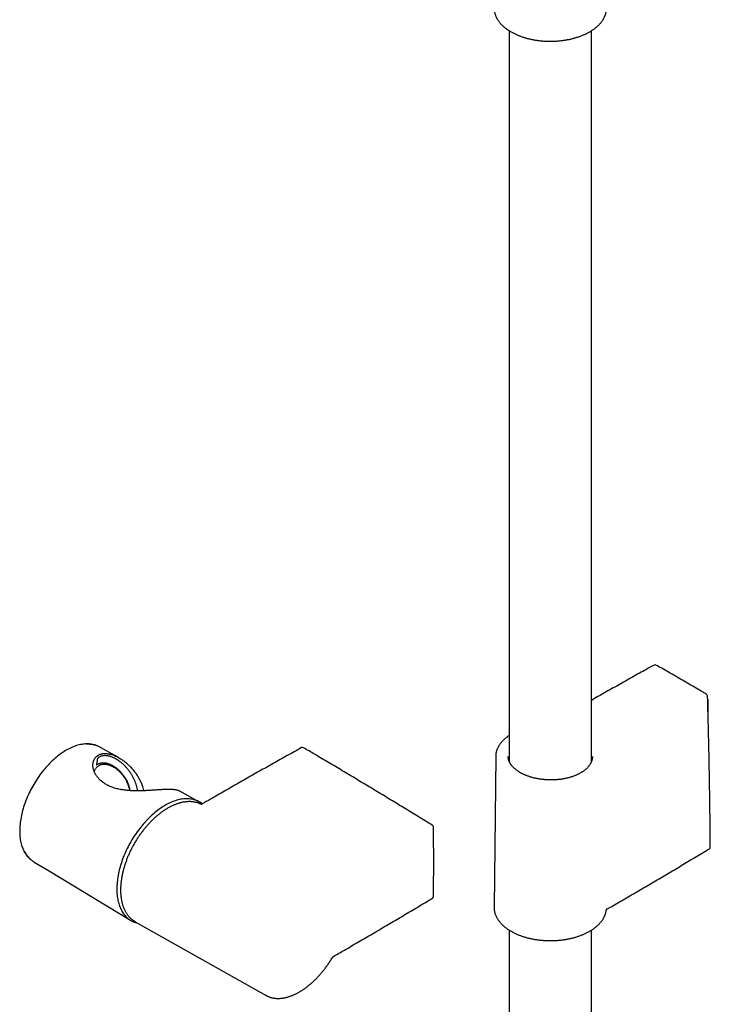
# Model space of a CAD drawing. Header units: millimetres. Extents: x 8 to 1128, y 12 to 2387.
# Tile 5 of 91: x 699 to 883, y 309 to 572. Entities that reach past the tile are written whole.
import ezdxf

# ---------------------------------------------------------------- set-up
doc = ezdxf.new("R2010")
doc.units = ezdxf.units.MM

msp = doc.modelspace()

# ---------------------------------------------------------------- linework, layer by layer
at = {"color": 7, "linetype": 'Continuous', "lineweight": 30}
for p, q in [((829.47, 568.88), (829.47, 374.05)), ((851.37, 374), (851.37, 568.88)), ((882.4, 390.62), (882.49, 390.49)), ((882.49, 390.49), (882.41, 390.37)), ((882.49, 387.29), (882.49, 390.49)), ((724.25, 375.67), (720.4, 377.84)), ((725.16, 375.17), (724.22, 375.68)), ((825.85, 375.46), (825.42, 335.24)), ((829.17, 375.43), (829.18, 375.4)), ((851.66, 375.39), (851.66, 375.4)), ((746.67, 363.35), (741.58, 366.15)), ((747.31, 362.64), (747.23, 362.68)), ((747.26, 362.67), (747.23, 362.68)), ((882.86, 350.81), (882.87, 350.81)), ((702.57, 347.39), (702.75, 347.27)), ((702.75, 347.27), (706.56, 345.02)), ((706.53, 345.04), (728.43, 331.76)), ((855.38, 334.61), (855.38, 334.61)), ((855.5, 334.7), (855.83, 334.89)), ((729.69, 331.37), (764.6, 311.71)), ((829.47, 329.1), (829.47, 278.56)), ((851.37, 278.56), (851.37, 329.1))]:
    msp.add_line(p, q, dxfattribs=at)
at = {"color": 7, "linetype": 'Continuous', "lineweight": 30, "flags": 128}
for points in [[(719.37, 378.3), (719.17, 378.38), (718.89, 378.48), (718.6, 378.56), (718.3, 378.63), (718, 378.69), (717.69, 378.73), (717.37, 378.76), (717.05, 378.77), (716.73, 378.78), (716.4, 378.76), (716.07, 378.74), (715.73, 378.7), (715.39, 378.65), (715.04, 378.58), (714.7, 378.5), (714.34, 378.41), (713.99, 378.3), (713.63, 378.18), (713.28, 378.05), (712.92, 377.9), (712.56, 377.74), (712.19, 377.57), (711.83, 377.38), (711.47, 377.19), (711.1, 376.98), (710.74, 376.75), (710.38, 376.52), (710.02, 376.27), (709.66, 376.02), (709.3, 375.75), (708.94, 375.47), (708.58, 375.18), (708.23, 374.88), (707.88, 374.56), (707.53, 374.24), (707.18, 373.91), (706.84, 373.57), (706.51, 373.22), (706.17, 372.86), (705.84, 372.49), (705.52, 372.11), (705.2, 371.73), (704.88, 371.34), (704.58, 370.94), (704.27, 370.53), (703.98, 370.12), (703.68, 369.7), (703.4, 369.27), (703.12, 368.84), (702.85, 368.41), (702.59, 367.96), (702.33, 367.52), (702.08, 367.07), (701.84, 366.62), (701.61, 366.16), (701.39, 365.7), (701.17, 365.24), (700.96, 364.77), (700.77, 364.31), (700.58, 363.84), (700.4, 363.37), (700.23, 362.9), (700.06, 362.43), (699.91, 361.96), (699.77, 361.49), (699.64, 361.03), (699.51, 360.56), (699.4, 360.1), (699.3, 359.64), (699.21, 359.18), (699.13, 358.72), (699.06, 358.27), (698.99, 357.82), (698.94, 357.37), (698.9, 356.93), (698.88, 356.5), (698.86, 356.07), (698.85, 355.64), (698.85, 355.23), (698.87, 354.81), (698.89, 354.41), (698.92, 354.01), (698.97, 353.62), (699.02, 353.24), (699.09, 352.86), (699.17, 352.5), (699.25, 352.14), (699.35, 351.79), (699.46, 351.45), (699.57, 351.12), (699.7, 350.8), (699.84, 350.49), (699.99, 350.2), (700.14, 349.91), (700.31, 349.63), (700.48, 349.36), (700.67, 349.11), (700.86, 348.87), (701.07, 348.63), (701.28, 348.42), (701.5, 348.21), (701.73, 348.01), (701.9, 347.88)], [(720.4, 377.84), (720.35, 377.86), (720.21, 377.94)], [(747.55, 362.77), (747.32, 362.94), (747.07, 363.11), (746.81, 363.27), (746.55, 363.42), (746.28, 363.55), (746, 363.67), (745.71, 363.78), (745.42, 363.87), (745.12, 363.95), (744.82, 364.02), (744.51, 364.07), (744.19, 364.11), (743.87, 364.13), (743.54, 364.14), (743.21, 364.14), (742.87, 364.13), (742.53, 364.1), (742.19, 364.05), (741.84, 364), (741.49, 363.93), (741.13, 363.84), (740.78, 363.74), (740.42, 363.63), (740.05, 363.51), (739.69, 363.37), (739.32, 363.22), (738.95, 363.06), (738.59, 362.88), (738.22, 362.69), (737.85, 362.49), (737.48, 362.28), (737.11, 362.05), (736.74, 361.82), (736.37, 361.57), (736, 361.31), (735.63, 361.03), (735.27, 360.75), (734.91, 360.45), (734.55, 360.15), (734.19, 359.83), (733.83, 359.51), (733.48, 359.17), (733.13, 358.83), (732.79, 358.47), (732.45, 358.11), (732.11, 357.74), (731.78, 357.36), (731.45, 356.97), (731.13, 356.57), (730.82, 356.17), (730.51, 355.75), (730.2, 355.34), (729.9, 354.91), (729.61, 354.48), (729.32, 354.04), (729.04, 353.6), (728.77, 353.16), (728.51, 352.7), (728.25, 352.25), (728, 351.79), (727.76, 351.32), (727.53, 350.86), (727.3, 350.39), (727.09, 349.92), (726.88, 349.44), (726.68, 348.97), (726.49, 348.49), (726.31, 348.02), (726.14, 347.54), (725.98, 347.06), (725.83, 346.58), (725.68, 346.11), (725.55, 345.63), (725.43, 345.16), (725.32, 344.68), (725.22, 344.21), (725.12, 343.75), (725.04, 343.28), (724.97, 342.82), (724.91, 342.37), (724.86, 341.91), (724.82, 341.47), (724.79, 341.02), (724.77, 340.59), (724.76, 340.15), (724.77, 339.73), (724.78, 339.31), (724.8, 338.9), (724.84, 338.49), (724.88, 338.09), (724.94, 337.7), (725, 337.32), (725.08, 336.95), (725.17, 336.58), (725.26, 336.22), (725.37, 335.88), (725.49, 335.54), (725.62, 335.21), (725.75, 334.9), (725.9, 334.59), (726.06, 334.29), (726.22, 334.01), (726.4, 333.73), (726.59, 333.47), (726.78, 333.22), (726.98, 332.98), (727.19, 332.75), (727.41, 332.53), (727.64, 332.33), (727.88, 332.14), (728.13, 331.96), (728.38, 331.79), (728.64, 331.64), (728.91, 331.5), (729.18, 331.37), (729.47, 331.26), (729.75, 331.16), (730.05, 331.08), (730.34, 331.01)], [(825.42, 335.24), (825.42, 335.1), (825.42, 335.06)]]:
    msp.add_lwpolyline(points, dxfattribs=at)
at = {"color": 7, "linetype": 'Continuous', "lineweight": 30}
for centre, radius, start, end in [((868.35, 399.34), 0.5, 60.9536, 119.0583), ((881.87, 391.54), 0.5, 1.6433, 59.07), ((774.3, 377.33), 0.5, 59.5621, 119.0534), ((833.29, 373.6), 4.11, 158.6083, 166.8988), ((847.55, 373.6), 4.1, 12.8864, 21.3948), ((808.72, 356.63), 0.5, 1.1065, 58.3863), ((882.61, 351.24), 0.5, 300.9838, 0.4356), ((808.72, 338.07), 0.5, 300.8932, 358.8678)]:
    msp.add_arc(centre, radius, start, end, dxfattribs=at)
for points, knots in [([(825.42, 574.79), (825.43, 574.7), (825.43, 574.53), (825.46, 574.26), (825.5, 573.99), (825.56, 573.73), (825.63, 573.46), (825.71, 573.2), (825.81, 572.94), (825.92, 572.68), (826.04, 572.42), (826.17, 572.16), (826.32, 571.91), (826.48, 571.66), (826.66, 571.41), (826.84, 571.16), (827.04, 570.92), (827.25, 570.69), (827.48, 570.45), (827.71, 570.22), (827.96, 570), (828.22, 569.78), (828.49, 569.56), (828.77, 569.35), (829.06, 569.15), (829.36, 568.95), (829.67, 568.75), (829.99, 568.57), (830.32, 568.38), (830.66, 568.21), (831.01, 568.04), (831.36, 567.87), (831.73, 567.72), (832.1, 567.57), (832.48, 567.42), (832.87, 567.29), (833.26, 567.16), (833.66, 567.03), (834.06, 566.92), (834.48, 566.81), (834.89, 566.71), (835.31, 566.61), (835.74, 566.53), (836.17, 566.45), (836.6, 566.38), (837.04, 566.32), (837.48, 566.26), (837.92, 566.21), (838.37, 566.17), (838.81, 566.14), (839.26, 566.12), (839.71, 566.1), (840.16, 566.09), (840.61, 566.09), (841.06, 566.1), (841.51, 566.11), (841.96, 566.14), (842.4, 566.17), (842.85, 566.21), (843.29, 566.25), (843.73, 566.31), (844.17, 566.37), (844.6, 566.44), (845.03, 566.52), (845.46, 566.6), (845.88, 566.69), (846.3, 566.79), (846.71, 566.9), (847.12, 567.02), (847.52, 567.14), (847.91, 567.27), (848.3, 567.4), (848.68, 567.54), (849.05, 567.69), (849.42, 567.85), (849.78, 568.01), (850.13, 568.18), (850.47, 568.36), (850.8, 568.54), (851.12, 568.72), (851.43, 568.92), (851.74, 569.12), (852.03, 569.32), (852.31, 569.53), (852.58, 569.75), (852.84, 569.97), (853.09, 570.19), (853.33, 570.42), (853.56, 570.65), (853.77, 570.89), (853.97, 571.13), (854.16, 571.38), (854.34, 571.63), (854.5, 571.88), (854.65, 572.14), (854.79, 572.39), (854.91, 572.65), (855.02, 572.91), (855.12, 573.18), (855.2, 573.44), (855.27, 573.71), (855.33, 573.98), (855.37, 574.24), (855.4, 574.51), (855.42, 574.75), (855.42, 574.9), (855.42, 574.97)], [0, 0, 0, 0, 0.009081, 0.018472, 0.02787, 0.037277, 0.0467, 0.056139, 0.0656, 0.075082, 0.084589, 0.094119, 0.103674, 0.113253, 0.122853, 0.132475, 0.142115, 0.151772, 0.161444, 0.171128, 0.180822, 0.190525, 0.200235, 0.209949, 0.219668, 0.229388, 0.23911, 0.248832, 0.258554, 0.268275, 0.277994, 0.287711, 0.297427, 0.30714, 0.31685, 0.326558, 0.336264, 0.345968, 0.355669, 0.365367, 0.375064, 0.384758, 0.394451, 0.404142, 0.413831, 0.423519, 0.433205, 0.44289, 0.452574, 0.462258, 0.471941, 0.481623, 0.491305, 0.500987, 0.510669, 0.520351, 0.530034, 0.539717, 0.5494, 0.559085, 0.56877, 0.578457, 0.588145, 0.597835, 0.607526, 0.61722, 0.626915, 0.636612, 0.646312, 0.656014, 0.665719, 0.675426, 0.685136, 0.694849, 0.704565, 0.714283, 0.724004, 0.733728, 0.743453, 0.753181, 0.76291, 0.77264, 0.78237, 0.792099, 0.801827, 0.811551, 0.821271, 0.830985, 0.84069, 0.850386, 0.860069, 0.869739, 0.879391, 0.889025, 0.898639, 0.908229, 0.917796, 0.927338, 0.936855, 0.946347, 0.955816, 0.965263, 0.974691, 0.984103, 0.993504, 1, 1, 1, 1]), ([(868.11, 399.78), (867.42, 399.4), (865.49, 398.32), (862.31, 396.55), (858.59, 394.46), (854.94, 392.4), (852.54, 391.03), (851.37, 390.37)], [0, 0, 0, 0, 0.12253, 0.344956, 0.567385, 0.789819, 1, 1, 1, 1]), ([(882.13, 391.97), (881.81, 392.16), (880.87, 392.72), (879.33, 393.64), (877.49, 394.72), (875.65, 395.79), (873.81, 396.84), (871.97, 397.89), (870.23, 398.87), (869.11, 399.5), (868.6, 399.78)], [0, 0, 0, 0, 0.07148, 0.207283, 0.343086, 0.478889, 0.614692, 0.750495, 0.886298, 1, 1, 1, 1]), ([(883.11, 351.25), (883.1, 351.99), (883.09, 354.14), (883.05, 357.7), (883, 361.94), (882.94, 366.18), (882.87, 370.43), (882.79, 374.68), (882.7, 378.94), (882.6, 383.2), (882.49, 387.4), (882.41, 390.19), (882.37, 391.55)], [0, 0, 0, 0, 0.055508, 0.16097, 0.266432, 0.371894, 0.477356, 0.582818, 0.68828, 0.793743, 0.899205, 1, 1, 1, 1]), ([(829.47, 381.03), (829.41, 380.99), (829.25, 380.89), (829.01, 380.71), (828.74, 380.5), (828.48, 380.29), (828.23, 380.07), (827.98, 379.85), (827.76, 379.62), (827.54, 379.39), (827.33, 379.16), (827.14, 378.92), (826.96, 378.68), (826.8, 378.43), (826.64, 378.19), (826.51, 377.94), (826.38, 377.69), (826.27, 377.44), (826.17, 377.18), (826.08, 376.92), (826.01, 376.66), (825.95, 376.4), (825.9, 376.14), (825.87, 375.88), (825.86, 375.65), (825.85, 375.51), (825.85, 375.46)], [0, 0, 0, 0, 0.026616, 0.069782, 0.113079, 0.156586, 0.200256, 0.244039, 0.28788, 0.331716, 0.375476, 0.419101, 0.46253, 0.505704, 0.54858, 0.591133, 0.633739, 0.676434, 0.719174, 0.761912, 0.804598, 0.847194, 0.889667, 0.931987, 0.974127, 1, 1, 1, 1]), ([(720.2, 377.94), (720.12, 377.98), (719.95, 378.07), (719.69, 378.18), (719.42, 378.28), (719.14, 378.37), (718.86, 378.45), (718.57, 378.52), (718.27, 378.58), (717.97, 378.62), (717.67, 378.65), (717.36, 378.67), (717.04, 378.67), (716.81, 378.67), (716.68, 378.66), (716.66, 378.66)], [0, 0, 0, 0, 0.074423, 0.1565627, 0.2387511, 0.3210163, 0.4033833, 0.4858741, 0.5685065, 0.651294, 0.7342458, 0.8173664, 0.9006562, 0.9841121, 1, 1, 1, 1]), ([(718.39, 372.98), (718.39, 373.07), (718.38, 373.24), (718.4, 373.49), (718.44, 373.74), (718.49, 373.98), (718.56, 374.21), (718.64, 374.44), (718.75, 374.65), (718.87, 374.86), (719, 375.05), (719.15, 375.22), (719.31, 375.39), (719.49, 375.54), (719.69, 375.68), (719.89, 375.8), (720.12, 375.91), (720.34, 376), (720.58, 376.07), (720.82, 376.13), (721.07, 376.17), (721.32, 376.19), (721.59, 376.2), (721.86, 376.2), (722.14, 376.18), (722.42, 376.15), (722.69, 376.1), (723.04, 376.02), (723.45, 375.91), (723.93, 375.74), (724.41, 375.54), (724.93, 375.29), (725.46, 375), (725.96, 374.68), (726.41, 374.37), (726.91, 374), (727.48, 373.52), (728.04, 373.01), (728.5, 372.54), (728.9, 372.1), (729.31, 371.61), (729.7, 371.1), (730.05, 370.61), (730.34, 370.16), (730.59, 369.73), (730.82, 369.32), (731.03, 368.91), (731.24, 368.45), (731.44, 367.95), (731.64, 367.36), (731.78, 366.83), (731.87, 366.46), (731.89, 366.31), (731.89, 366.28)], [0, 0, 0, 0, 0.01579, 0.03158, 0.04747, 0.063361, 0.079366, 0.095372, 0.111494, 0.127615, 0.143424, 0.159233, 0.175163, 0.191092, 0.207153, 0.223215, 0.239403, 0.255592, 0.2708, 0.286008, 0.301316, 0.316624, 0.332034, 0.347443, 0.362943, 0.378443, 0.393383, 0.40834, 0.433389, 0.458512, 0.483783, 0.509116, 0.539641, 0.566468, 0.588925, 0.611413, 0.647641, 0.684043, 0.706838, 0.729657, 0.757059, 0.784654, 0.807744, 0.83086, 0.849481, 0.868118, 0.88685, 0.905602, 0.929122, 0.952693, 0.981073, 0.996649, 1, 1, 1, 1]), ([(730.32, 366.25), (730.3, 366.36), (730.25, 366.72), (730.12, 367.32), (729.91, 368.05), (729.64, 368.76), (729.33, 369.46), (728.98, 370.15), (728.58, 370.81), (728.15, 371.45), (727.68, 372.05), (727.18, 372.62), (726.65, 373.16), (726.1, 373.67), (725.57, 374.09), (725.08, 374.43), (724.63, 374.7), (724.18, 374.95), (723.72, 375.17), (723.25, 375.35), (722.8, 375.48), (722.37, 375.57), (721.95, 375.63), (721.55, 375.64), (721.15, 375.61), (720.82, 375.55), (720.55, 375.47), (720.31, 375.38), (720.1, 375.27), (719.92, 375.16), (719.8, 375.07), (719.73, 375), (719.68, 374.96), (719.65, 374.92), (719.63, 374.9), (719.62, 374.88), (719.6, 374.86), (719.6, 374.85), (719.59, 374.83), (719.59, 374.83), (719.59, 374.82), (719.59, 374.82)], [0, 0, 0, 0, 0.019002, 0.060789, 0.102613, 0.144407, 0.187365, 0.230355, 0.273318, 0.316419, 0.359547, 0.402647, 0.446788, 0.490958, 0.535092, 0.567928, 0.600781, 0.633613, 0.667232, 0.700876, 0.734488, 0.765141, 0.795891, 0.826657, 0.857374, 0.887999, 0.907119, 0.926238, 0.951169, 0.967485, 0.978224, 0.985334, 0.990073, 0.993255, 0.995411, 0.996888, 0.997915, 0.998983, 0.999479, 0.999886, 1, 1, 1, 1]), ([(774.06, 377.77), (773.41, 377.41), (771.51, 376.35), (768.38, 374.6), (764.66, 372.52), (760.94, 370.42), (757.22, 368.31), (753.5, 366.18), (750.25, 364.32), (748.23, 363.16), (747.46, 362.71)], [0, 0, 0, 0, 0.0735905, 0.2134094, 0.3532282, 0.4930471, 0.6328659, 0.7726848, 0.9125036, 1, 1, 1, 1]), ([(808.98, 357.05), (808.34, 357.45), (806.46, 358.6), (803.36, 360.5), (799.67, 362.75), (795.98, 364.99), (792.3, 367.21), (788.61, 369.42), (784.93, 371.63), (781.24, 373.82), (777.78, 375.86), (775.55, 377.17), (774.55, 377.76)], [0, 0, 0, 0, 0.0563561, 0.1634309, 0.2705057, 0.3775804, 0.4846552, 0.5917301, 0.6988049, 0.8058797, 0.9129546, 1, 1, 1, 1]), ([(829.4, 374.21), (829.39, 374.24), (829.35, 374.35), (829.3, 374.52), (829.25, 374.72), (829.21, 374.93), (829.19, 375.14), (829.17, 375.29), (829.18, 375.38), (829.18, 375.4)], [0, 0, 0, 0, 0.087426, 0.260284, 0.433452, 0.607619, 0.782978, 0.95961, 1, 1, 1, 1]), ([(851.66, 375.4), (851.66, 375.39), (851.66, 375.3), (851.65, 375.14), (851.63, 374.92), (851.59, 374.7), (851.54, 374.49), (851.47, 374.27), (851.4, 374.06), (851.3, 373.85), (851.2, 373.64), (851.09, 373.43), (850.96, 373.22), (850.82, 373.02), (850.66, 372.82), (850.5, 372.63), (850.32, 372.43), (850.13, 372.24), (849.93, 372.06), (849.72, 371.87), (849.5, 371.7), (849.27, 371.52), (849.03, 371.36), (848.77, 371.19), (848.51, 371.03), (848.23, 370.88), (847.95, 370.73), (847.66, 370.59), (847.36, 370.45), (847.05, 370.32), (846.73, 370.19), (846.41, 370.08), (846.08, 369.97), (845.74, 369.86), (845.39, 369.76), (845.04, 369.67), (844.68, 369.59), (844.32, 369.51), (843.95, 369.44), (843.58, 369.38), (843.2, 369.32), (842.83, 369.27), (842.45, 369.24), (842.06, 369.2), (841.68, 369.18), (841.29, 369.16), (840.9, 369.15), (840.51, 369.15), (840.12, 369.16), (839.72, 369.17), (839.33, 369.19), (838.95, 369.22), (838.56, 369.26), (838.18, 369.3), (837.8, 369.35), (837.43, 369.41), (837.06, 369.47), (836.68, 369.55), (836.32, 369.63), (835.96, 369.71), (835.6, 369.81), (835.25, 369.91), (834.9, 370.02), (834.57, 370.13), (834.24, 370.25), (833.93, 370.37), (833.61, 370.5), (833.31, 370.64), (833.01, 370.78), (832.72, 370.93), (832.45, 371.08), (832.18, 371.23), (831.92, 371.39), (831.68, 371.56), (831.44, 371.73), (831.21, 371.9), (831, 372.08), (830.79, 372.26), (830.6, 372.44), (830.42, 372.63), (830.25, 372.82), (830.09, 373.01), (829.95, 373.2), (829.82, 373.4), (829.69, 373.59), (829.59, 373.79), (829.49, 373.99), (829.43, 374.13), (829.41, 374.2), (829.4, 374.21)], [0, 0, 0, 0, 0.002299, 0.014509, 0.026744, 0.038953, 0.05114, 0.063309, 0.075429, 0.087471, 0.099449, 0.111367, 0.123233, 0.135054, 0.146838, 0.158594, 0.170332, 0.182059, 0.193785, 0.205437, 0.217096, 0.228713, 0.240312, 0.25192, 0.263551, 0.27528, 0.286876, 0.298548, 0.310253, 0.321942, 0.333571, 0.345124, 0.356781, 0.368425, 0.380077, 0.391752, 0.403469, 0.415124, 0.426806, 0.438542, 0.450281, 0.461954, 0.473559, 0.485147, 0.4968, 0.508509, 0.52026, 0.532038, 0.543827, 0.555608, 0.567364, 0.579079, 0.590738, 0.602333, 0.613919, 0.625553, 0.637244, 0.648978, 0.660738, 0.672511, 0.684278, 0.69602, 0.707723, 0.719371, 0.730952, 0.742488, 0.754125, 0.765834, 0.777557, 0.789223, 0.800781, 0.812288, 0.823891, 0.835481, 0.847078, 0.858702, 0.87037, 0.881911, 0.893561, 0.905246, 0.916929, 0.928562, 0.940129, 0.951881, 0.963626, 0.975415, 0.987281, 0.998683, 1, 1, 1, 1]), ([(741.58, 366.14), (741.53, 366.17), (741.41, 366.24), (741.18, 366.33), (740.9, 366.41), (740.63, 366.48), (740.38, 366.52), (740.16, 366.55), (739.93, 366.57), (739.68, 366.6), (739.41, 366.61), (739.12, 366.62), (738.81, 366.63), (738.48, 366.63), (738.13, 366.62), (737.77, 366.61), (737.41, 366.6), (737.05, 366.58), (736.67, 366.56), (736.27, 366.54), (735.86, 366.51), (735.42, 366.48), (734.96, 366.45), (734.5, 366.42), (734.07, 366.39), (733.66, 366.37), (733.24, 366.34), (732.81, 366.32), (732.38, 366.3), (731.95, 366.28), (731.51, 366.27), (731.07, 366.25), (730.63, 366.25), (730.18, 366.25), (729.73, 366.25), (729.27, 366.26), (728.83, 366.27), (728.38, 366.3), (727.93, 366.33), (727.48, 366.37), (727.01, 366.42), (726.54, 366.48), (726.08, 366.55), (725.58, 366.64), (725.06, 366.75), (724.47, 366.9), (723.86, 367.09), (723.27, 367.3), (722.73, 367.53), (722.25, 367.76), (721.79, 368.02), (721.32, 368.31), (720.86, 368.65), (720.44, 369), (720.08, 369.35), (719.77, 369.69), (719.49, 370.04), (719.22, 370.43), (719.01, 370.79), (718.85, 371.11), (718.73, 371.38), (718.63, 371.65), (718.55, 371.92), (718.48, 372.18), (718.43, 372.45), (718.4, 372.72), (718.39, 372.89), (718.39, 372.98)], [0, 0, 0, 0, 0.014832, 0.035973, 0.057221, 0.078524, 0.091364, 0.104219, 0.117004, 0.129805, 0.143642, 0.157478, 0.171409, 0.185339, 0.200358, 0.21541, 0.228222, 0.241056, 0.254953, 0.268851, 0.282869, 0.296887, 0.312022, 0.327195, 0.339777, 0.35236, 0.365028, 0.377696, 0.390453, 0.40321, 0.416047, 0.428885, 0.442042, 0.455199, 0.468436, 0.481673, 0.494993, 0.508312, 0.521708, 0.535103, 0.549616, 0.564129, 0.578736, 0.593344, 0.611708, 0.63012, 0.652316, 0.674916, 0.693844, 0.712827, 0.731928, 0.751085, 0.774192, 0.796432, 0.815057, 0.833732, 0.852518, 0.871355, 0.894069, 0.907198, 0.920327, 0.933527, 0.946728, 0.960007, 0.973286, 0.986643, 1, 1, 1, 1]), ([(718.77, 371.3), (718.78, 371.35), (718.81, 371.52), (718.91, 371.78), (719.06, 372.1), (719.25, 372.39), (719.48, 372.65), (719.74, 372.87), (720.03, 373.05), (720.34, 373.2), (720.68, 373.3), (721.04, 373.36), (721.42, 373.37), (721.81, 373.35), (722.21, 373.28), (722.62, 373.17), (723.03, 373.03), (723.47, 372.83), (723.8, 372.66), (724, 372.53), (724.03, 372.5)], [0, 0, 0, 0, 0.0216066, 0.0807755, 0.1397277, 0.1987238, 0.2580397, 0.3178595, 0.3773336, 0.4364612, 0.4955288, 0.5548102, 0.6145711, 0.6745849, 0.7341805, 0.7935799, 0.8529974, 0.9126241, 0.9845505, 1, 1, 1, 1]), ([(719.59, 374.82), (719.54, 374.53), (719.44, 373.95), (719.36, 373.37), (719.32, 373.08)], [0, 0, 0, 0, 0.499915, 1, 1, 1, 1]), ([(719.32, 373.08), (719.39, 373.14), (719.52, 373.25), (719.74, 373.4), (719.99, 373.52), (720.22, 373.61), (720.45, 373.67), (720.66, 373.71), (720.88, 373.74), (721.1, 373.75), (721.34, 373.74), (721.57, 373.72), (721.82, 373.69), (722.07, 373.64), (722.32, 373.58), (722.58, 373.49), (722.85, 373.4), (723.11, 373.28), (723.38, 373.16), (723.64, 373.01), (723.91, 372.86), (724.19, 372.68), (724.48, 372.47), (724.78, 372.24), (725.08, 371.99), (725.37, 371.72), (725.65, 371.43), (725.93, 371.13), (726.19, 370.81), (726.47, 370.46), (726.74, 370.07), (727.01, 369.65), (727.27, 369.2), (727.5, 368.74), (727.71, 368.26), (727.89, 367.76), (728.05, 367.24), (728.17, 366.76), (728.23, 366.44), (728.25, 366.31)], [0, 0, 0, 0, 0.028434, 0.056956, 0.085745, 0.114624, 0.136106, 0.157681, 0.179291, 0.201075, 0.222893, 0.244884, 0.266906, 0.289017, 0.312008, 0.33508, 0.358182, 0.38143, 0.404707, 0.428127, 0.451574, 0.475091, 0.502782, 0.530509, 0.558342, 0.586209, 0.61445, 0.642723, 0.671095, 0.699499, 0.733098, 0.766752, 0.800575, 0.834457, 0.869036, 0.903687, 0.938564, 0.973523, 1, 1, 1, 1]), ([(723.69, 372.71), (723.64, 372.74), (723.59, 372.77), (723.53, 372.8), (723.52, 372.8)], [0, 0, 0, 0, 0.922073, 1, 1, 1, 1]), ([(728.25, 366.31), (728.25, 366.34), (728.22, 366.49), (728.15, 366.76), (728.06, 367.1), (727.95, 367.44), (727.84, 367.77), (727.7, 368.1), (727.56, 368.42), (727.4, 368.74), (727.24, 369.06), (727.06, 369.37), (726.86, 369.68), (726.66, 369.98), (726.45, 370.27), (726.23, 370.55), (726, 370.82), (725.77, 371.08), (725.52, 371.33), (725.28, 371.56), (725.02, 371.79), (724.77, 371.99), (724.51, 372.19), (724.27, 372.36), (724.11, 372.46), (724.04, 372.5)], [0, 0, 0, 0, 0.013152, 0.05649, 0.100097, 0.143929, 0.187935, 0.232044, 0.276267, 0.321293, 0.366719, 0.412501, 0.458582, 0.504897, 0.551376, 0.59794, 0.644489, 0.690753, 0.737441, 0.783669, 0.829446, 0.87479, 0.919728, 0.964292, 1, 1, 1, 1]), ([(747.23, 362.68), (747.18, 362.71), (747.04, 362.78), (746.8, 362.88), (746.53, 362.98), (746.25, 363.08), (745.96, 363.16), (745.67, 363.22), (745.37, 363.28), (745.07, 363.32), (744.76, 363.36), (744.45, 363.37), (744.13, 363.38), (743.81, 363.37), (743.48, 363.36), (743.15, 363.33), (742.82, 363.28), (742.49, 363.23), (742.15, 363.16), (741.81, 363.08), (741.47, 362.98), (741.12, 362.88), (740.77, 362.76), (740.42, 362.63), (740.07, 362.49), (739.71, 362.33), (739.36, 362.16), (739, 361.99), (738.65, 361.8), (738.3, 361.6), (737.95, 361.39), (737.6, 361.17), (737.25, 360.94), (736.9, 360.7), (736.55, 360.44), (736.2, 360.18), (735.86, 359.9), (735.52, 359.62), (735.18, 359.33), (734.84, 359.03), (734.51, 358.72), (734.18, 358.4), (733.85, 358.08), (733.53, 357.74), (733.21, 357.39), (732.89, 357.04), (732.58, 356.68), (732.27, 356.32), (731.97, 355.94), (731.67, 355.56), (731.37, 355.17), (731.09, 354.78), (730.81, 354.38), (730.53, 353.98), (730.26, 353.57), (730, 353.16), (729.74, 352.74), (729.49, 352.31), (729.25, 351.89), (729.01, 351.45), (728.78, 351.02), (728.56, 350.58), (728.34, 350.14), (728.13, 349.7), (727.94, 349.26), (727.74, 348.81), (727.56, 348.36), (727.39, 347.91), (727.22, 347.46), (727.06, 347.01), (726.91, 346.56), (726.77, 346.11), (726.64, 345.66), (726.51, 345.21), (726.4, 344.77), (726.3, 344.32), (726.2, 343.88), (726.11, 343.44), (726.04, 343), (725.97, 342.57), (725.91, 342.13), (725.86, 341.7), (725.82, 341.28), (725.79, 340.86), (725.78, 340.44), (725.77, 340.02), (725.77, 339.61), (725.78, 339.21), (725.8, 338.82), (725.82, 338.43), (725.86, 338.05), (725.91, 337.67), (725.97, 337.3), (726.04, 336.93), (726.12, 336.58), (726.21, 336.23), (726.3, 335.89), (726.41, 335.56), (726.53, 335.24), (726.65, 334.92), (726.79, 334.62), (726.93, 334.32), (727.09, 334.04), (727.25, 333.76), (727.42, 333.5), (727.6, 333.24), (727.79, 333), (727.98, 332.76), (728.19, 332.54), (728.4, 332.33), (728.62, 332.13), (728.84, 331.94), (729.08, 331.76), (729.29, 331.61), (729.43, 331.52), (729.49, 331.49)], [0, 0, 0, 0, 0.005502, 0.01413, 0.022852, 0.031567, 0.040288, 0.049023, 0.057785, 0.066586, 0.075423, 0.084165, 0.092985, 0.101831, 0.110696, 0.11957, 0.128443, 0.137313, 0.146121, 0.155005, 0.163932, 0.172892, 0.181879, 0.190884, 0.199899, 0.208916, 0.217925, 0.226918, 0.235888, 0.244829, 0.253733, 0.262602, 0.271497, 0.280465, 0.289465, 0.298474, 0.307463, 0.316408, 0.325287, 0.334179, 0.343121, 0.35205, 0.360978, 0.369911, 0.378859, 0.387832, 0.396751, 0.40567, 0.414622, 0.42359, 0.43255, 0.441481, 0.450364, 0.459238, 0.468185, 0.477117, 0.486045, 0.494978, 0.503924, 0.51289, 0.521841, 0.530757, 0.539664, 0.548569, 0.557478, 0.566394, 0.575326, 0.584296, 0.593209, 0.602161, 0.611134, 0.620113, 0.62908, 0.638016, 0.646872, 0.655824, 0.66476, 0.673689, 0.68262, 0.691561, 0.700522, 0.70952, 0.718456, 0.727418, 0.73641, 0.745416, 0.754414, 0.763385, 0.772325, 0.781234, 0.79018, 0.799157, 0.808148, 0.817132, 0.826088, 0.834998, 0.843867, 0.852817, 0.861743, 0.870656, 0.879562, 0.88847, 0.897387, 0.906248, 0.915073, 0.923916, 0.932759, 0.941581, 0.950365, 0.959098, 0.967804, 0.976559, 0.985291, 0.99401, 1, 1, 1, 1]), ([(747.46, 362.71), (747.44, 362.7), (747.41, 362.68), (747.36, 362.66), (747.33, 362.65), (747.3, 362.65), (747.29, 362.65), (747.29, 362.65), (747.29, 362.65)], [0, 0, 0, 0, 0.166845, 0.348793, 0.530578, 0.713418, 0.899365, 1, 1, 1, 1]), ([(809.22, 338.06), (809.23, 338.43), (809.25, 339.49), (809.27, 341.26), (809.3, 343.37), (809.31, 345.49), (809.31, 347.61), (809.31, 349.74), (809.29, 351.87), (809.27, 353.97), (809.24, 355.56), (809.22, 356.44), (809.22, 356.64)], [0, 0, 0, 0, 0.060137, 0.174388, 0.288639, 0.402889, 0.51714, 0.63139, 0.745641, 0.859891, 0.968128, 1, 1, 1, 1]), ([(700.17, 350.09), (700.21, 350.02), (700.3, 349.84), (700.45, 349.59), (700.62, 349.32), (700.79, 349.07), (700.98, 348.82), (701.17, 348.59), (701.38, 348.37), (701.59, 348.16), (701.8, 347.96), (702.03, 347.77), (702.26, 347.59), (702.44, 347.47), (702.54, 347.41), (702.56, 347.39)], [0, 0, 0, 0, 0.067948, 0.151702, 0.235298, 0.318726, 0.401982, 0.485064, 0.567974, 0.65072, 0.733312, 0.815768, 0.898106, 0.980352, 1, 1, 1, 1]), ([(855.83, 334.89), (856.1, 335.04), (857.59, 335.9), (860.29, 337.47), (863.95, 339.61), (867.6, 341.74), (871.24, 343.89), (874.87, 346.04), (878.49, 348.19), (881.15, 349.78), (882.61, 350.66), (882.86, 350.81)], [0, 0, 0, 0, 0.029024, 0.16362, 0.298221, 0.43283, 0.567444, 0.702055, 0.836659, 0.971257, 1, 1, 1, 1]), ([(782.56, 322.1), (783.55, 322.67), (785.77, 323.96), (789.24, 325.97), (792.96, 328.15), (796.67, 330.33), (800.39, 332.52), (804.11, 334.73), (806.97, 336.43), (808.6, 337.41), (808.98, 337.64)], [0, 0, 0, 0, 0.112055, 0.252789, 0.393523, 0.534259, 0.674996, 0.815734, 0.956473, 1, 1, 1, 1]), ([(825.42, 335.05), (825.43, 334.96), (825.43, 334.78), (825.46, 334.52), (825.5, 334.25), (825.56, 333.98), (825.62, 333.72), (825.7, 333.46), (825.8, 333.19), (825.9, 332.93), (826.02, 332.67), (826.16, 332.42), (826.3, 332.16), (826.46, 331.91), (826.64, 331.66), (826.82, 331.42), (827.02, 331.18), (827.23, 330.94), (827.45, 330.7), (827.68, 330.47), (827.93, 330.25), (828.19, 330.03), (828.45, 329.81), (828.73, 329.6), (829.02, 329.4), (829.32, 329.2), (829.63, 329), (829.95, 328.81), (830.28, 328.63), (830.62, 328.45), (830.96, 328.28), (831.32, 328.12), (831.68, 327.96), (832.05, 327.81), (832.43, 327.66), (832.82, 327.53), (833.21, 327.4), (833.61, 327.27), (834.01, 327.16), (834.42, 327.05), (834.84, 326.94), (835.26, 326.85), (835.68, 326.76), (836.11, 326.68), (836.55, 326.61), (836.98, 326.55), (837.42, 326.49), (837.87, 326.44), (838.31, 326.4), (838.76, 326.37), (839.2, 326.34), (839.65, 326.32), (840.1, 326.32), (840.55, 326.31), (841, 326.32), (841.45, 326.33), (841.9, 326.36), (842.35, 326.39), (842.79, 326.42), (843.23, 326.47), (843.68, 326.52), (844.11, 326.58), (844.55, 326.65), (844.98, 326.73), (845.41, 326.81), (845.83, 326.9), (846.25, 327), (846.66, 327.11), (847.07, 327.22), (847.47, 327.34), (847.86, 327.47), (848.25, 327.61), (848.63, 327.75), (849, 327.9), (849.37, 328.05), (849.73, 328.21), (850.08, 328.38), (850.42, 328.56), (850.75, 328.74), (851.08, 328.92), (851.39, 329.12), (851.7, 329.31), (851.99, 329.52), (852.27, 329.73), (852.55, 329.94), (852.81, 330.16), (853.06, 330.38), (853.3, 330.61), (853.52, 330.85), (853.74, 331.08), (853.94, 331.33), (854.13, 331.57), (854.31, 331.82), (854.48, 332.07), (854.63, 332.33), (854.77, 332.58), (854.89, 332.84), (855.01, 333.1), (855.1, 333.37), (855.19, 333.63), (855.26, 333.9), (855.32, 334.16), (855.36, 334.4), (855.38, 334.55), (855.38, 334.61)], [0, 0, 0, 0, 0.0093536, 0.0189268, 0.0285055, 0.0380943, 0.0476971, 0.0573176, 0.0669585, 0.0766221, 0.0863098, 0.0960222, 0.1057594, 0.1155207, 0.1253049, 0.1351105, 0.1449355, 0.1547779, 0.1646354, 0.174506, 0.1843874, 0.1942777, 0.204175, 0.2140776, 0.2239842, 0.2338933, 0.2438039, 0.253715, 0.2636257, 0.2735353, 0.2834435, 0.2933498, 0.303254, 0.3131559, 0.3230554, 0.3329524, 0.342847, 0.3527391, 0.3626288, 0.3725161, 0.3824012, 0.3922843, 0.4021653, 0.4120445, 0.421922, 0.4317981, 0.4416727, 0.4515462, 0.4614186, 0.4712902, 0.4811611, 0.4910315, 0.5009015, 0.5107715, 0.5206414, 0.5305115, 0.5403819, 0.5502529, 0.5601245, 0.5699969, 0.5798704, 0.5897451, 0.5996212, 0.6094988, 0.6193781, 0.6292594, 0.6391427, 0.6490281, 0.6589159, 0.6688062, 0.6786991, 0.6885947, 0.698493, 0.7083941, 0.718298, 0.7282047, 0.7381141, 0.748026, 0.7579403, 0.7678565, 0.7777743, 0.7876932, 0.7976124, 0.8075308, 0.8174474, 0.8273611, 0.8372703, 0.8471734, 0.8570686, 0.8669539, 0.8768272, 0.8866862, 0.8965285, 0.9063521, 0.9161547, 0.9259345, 0.93569, 0.9454204, 0.9551251, 0.9648046, 0.97446, 0.984093, 0.9937063, 1, 1, 1, 1]), ([(855.38, 334.6), (855.38, 334.6), (855.39, 334.6), (855.4, 334.62), (855.42, 334.64), (855.43, 334.65), (855.44, 334.66)], [0, 0, 0, 0, 0.312097, 0.593618, 0.888366, 1, 1, 1, 1]), ([(855.43, 334.66), (855.45, 334.67), (855.47, 334.69), (855.5, 334.74), (855.51, 334.79), (855.52, 334.84), (855.52, 334.87), (855.52, 334.87)], [0, 0, 0, 0, 0.210181, 0.45975, 0.716555, 0.935475, 1, 1, 1, 1]), ([(855.43, 334.65), (855.43, 334.65), (855.44, 334.66), (855.46, 334.68), (855.49, 334.69), (855.5, 334.7)], [0, 0, 0, 0, 0.055941, 0.633732, 1, 1, 1, 1]), ([(729.5, 331.48), (729.54, 331.46), (729.6, 331.42), (729.66, 331.39), (729.69, 331.37)], [0, 0, 0, 0, 0.578192, 1, 1, 1, 1]), ([(764.79, 311.61), (764.87, 311.57), (765.03, 311.49), (765.28, 311.38), (765.55, 311.28), (765.82, 311.19), (766.1, 311.11), (766.38, 311.05), (766.67, 311), (766.96, 310.96), (767.27, 310.93), (767.57, 310.91), (767.88, 310.91), (768.19, 310.92), (768.51, 310.94), (768.83, 310.98), (769.16, 311.02), (769.48, 311.08), (769.82, 311.15), (770.15, 311.24), (770.49, 311.33), (770.83, 311.44), (771.17, 311.56), (771.52, 311.69), (771.86, 311.84), (772.21, 311.99), (772.56, 312.16), (772.9, 312.33), (773.25, 312.52), (773.59, 312.72), (773.94, 312.93), (774.29, 313.15), (774.64, 313.39), (774.99, 313.63), (775.33, 313.89), (775.68, 314.15), (776.02, 314.42), (776.36, 314.7), (776.7, 314.99), (777.03, 315.29), (777.36, 315.6), (777.69, 315.91), (778.02, 316.24), (778.34, 316.57), (778.66, 316.91), (778.98, 317.26), (779.29, 317.62), (779.59, 317.98), (779.9, 318.35), (780.19, 318.73), (780.48, 319.11), (780.77, 319.5), (781.05, 319.89), (781.32, 320.29), (781.59, 320.69), (781.85, 321.1), (782.1, 321.49), (782.25, 321.75), (782.32, 321.87)], [0, 0, 0, 0, 0.015835, 0.033285, 0.05077, 0.068322, 0.085891, 0.103451, 0.121135, 0.138901, 0.156712, 0.174521, 0.19228, 0.209935, 0.227839, 0.245718, 0.263614, 0.281543, 0.299522, 0.317567, 0.33571, 0.353594, 0.371694, 0.389851, 0.408014, 0.42612, 0.44412, 0.461996, 0.479878, 0.497869, 0.515924, 0.534029, 0.552171, 0.570336, 0.58851, 0.606674, 0.624813, 0.642914, 0.660962, 0.678945, 0.69685, 0.714681, 0.732675, 0.750729, 0.768804, 0.786884, 0.804947, 0.822978, 0.840937, 0.858935, 0.876906, 0.894859, 0.912816, 0.930792, 0.948805, 0.966897, 0.984857, 1, 1, 1, 1]), ([(782.32, 321.86), (782.32, 321.87), (782.34, 321.9), (782.38, 321.96), (782.45, 322.03), (782.51, 322.08), (782.55, 322.1), (782.56, 322.1)], [0, 0, 0, 0, 0.056952, 0.343349, 0.624978, 0.898082, 1, 1, 1, 1]), ([(764.78, 311.62), (764.75, 311.63), (764.62, 311.69), (764.51, 311.76), (764.43, 311.81)], [0, 0, 0, 0, 0.305505, 1, 1, 1, 1])]:
    msp.add_open_spline(points, degree=3, knots=knots, dxfattribs=at)

doc.saveas('drawing.dxf')
